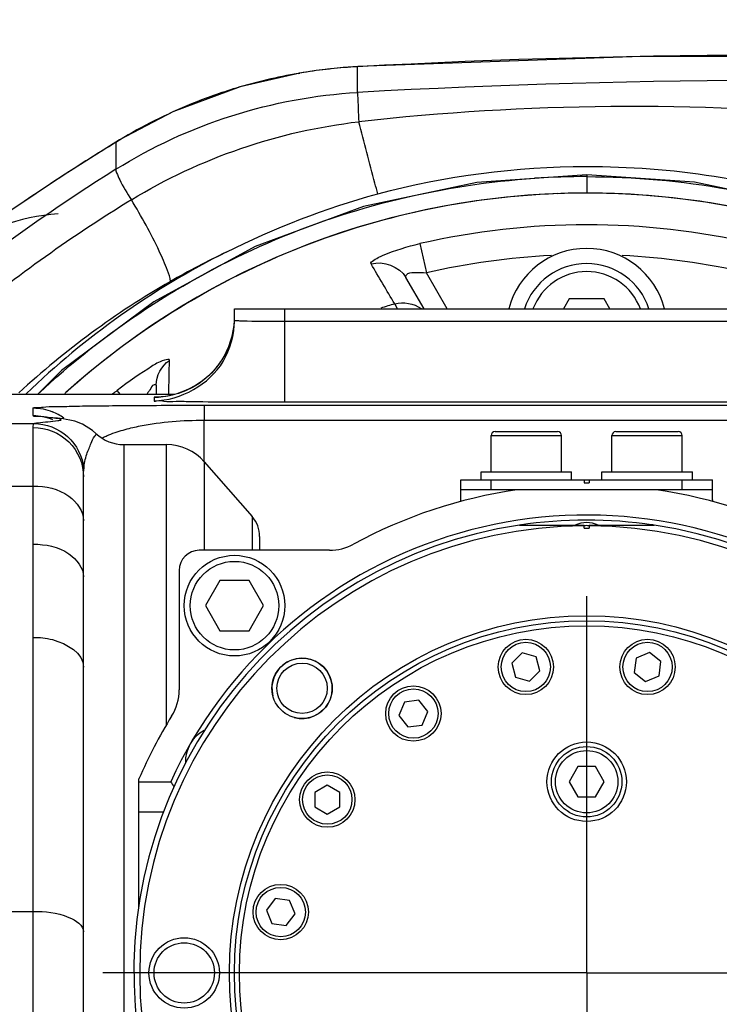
# Model space of a CAD drawing. Header units: millimetres. Extents: x 0 to 11890, y 0 to 8410.
# Tile 21 of 116: x 3767 to 3836, y 5943 to 6041. Entities that reach past the tile are written whole.
import ezdxf

# ---------------------------------------------------------------- set-up
doc = ezdxf.new("R2010")
doc.units = ezdxf.units.MM
doc.header["$LTSCALE"] = 653.95
doc.linetypes.add('CENTER', pattern=[0.6, 0.375, -0.075, 0.075, -0.075])
doc.layers.get('0').update_dxf_attribs({"linetype": 'CONTINUOUS'})
for name, color, linetype in [('204101000062_DXF_AXIS', 7, 'CONTINUOUS'), ('304102000094DXF_CONTINUOUS_LINE', 7, 'CONTINUOUS'), ('304102000106DXF_CONTINUOUS_LINE', 7, 'CONTINUOUS'), ('304102000126DXF_CONTINUOUS_LINE', 7, 'CONTINUOUS'), ('304102000234DXF_CONTINUOUS_LINE', 7, 'CONTINUOUS'), ('304104000576DXF_CONTINUOUS_LINE', 7, 'CONTINUOUS'), ('304104000648DXF_CONTINUOUS_LINE', 7, 'CONTINUOUS'), ('304105000031DXF_CONTINUOUS_LINE', 7, 'CONTINUOUS'), ('304105000344DXF_CONTINUOUS_LINE', 7, 'CONTINUOUS'), ('304302000096DXF_CONTINUOUS_LINE', 7, 'CONTINUOUS'), ('501023000020DXF_CONTINUOUS_LINE', 7, 'CONTINUOUS'), ('501023000033DXF_CONTINUOUS_LINE', 7, 'CONTINUOUS'), ('501023000039DXF_CONTINUOUS_LINE', 7, 'CONTINUOUS'), ('501023000061DXF_CONTINUOUS_LINE', 7, 'CONTINUOUS'), ('501023000094DXF_CONTINUOUS_LINE', 7, 'CONTINUOUS'), ('501023000133DXF_CONTINUOUS_LINE', 7, 'CONTINUOUS'), ('504001000007DXF_CONTINUOUS_LINE', 7, 'CONTINUOUS'), ('504001000008DXF_CONTINUOUS_LINE', 7, 'CONTINUOUS'), ('JISHUZIL_DXF_DIMENSION', 7, 'CONTINUOUS')]:
    doc.layers.add(name, color=color, linetype=linetype)
doc.styles.get("Standard").update_dxf_attribs({"font": 'txt', "width": 0.7})
doc.dimstyles.new('DIMSTYLE_1', dxfattribs={"dimtxt": 80, "dimasz": 70, "dimexe": 1.5, "dimexo": 0, "dimgap": 2, "dimtad": 1, "dimdsep": 46, "dimtxsty": 'Standard', "dimblk": '_FILLED', "dimblk1": '_FILLED', "dimblk2": '_FILLED', "dimcen": 0.09, "dimclrt": 5, "dimazin": 2, "dimtp": 0.5, "dimtm": 0.5, "dimtfac": 1, "dimtofl": 0, "dimtmove": 0, "dimatfit": 3, "dimldrblk": '_FILLED', "dimfxl": 0, "dimtolj": 1, "dimarcsym": 0})
doc.dimstyles.new('DIMSTYLE_2', dxfattribs={"dimtxt": 80, "dimasz": 70, "dimexe": 1.5, "dimexo": 0, "dimgap": 2, "dimtad": 1, "dimdec": 1, "dimdsep": 46, "dimtxsty": 'Standard', "dimblk": '_FILLED', "dimblk1": '_FILLED', "dimblk2": '_FILLED', "dimcen": 0.09, "dimclrt": 5, "dimazin": 2, "dimtp": 0.5, "dimtm": 0.5, "dimtfac": 1, "dimtdec": 1, "dimtofl": 0, "dimtmove": 0, "dimatfit": 3, "dimldrblk": '_FILLED', "dimfxl": 0, "dimtolj": 1, "dimarcsym": 0})

# ---------------------------------------------------------------- blocks, each defined once
blk = doc.blocks.new('_FILLED')
at = {"color": 0, "linetype": 'ByBlock'}
blk.add_solid([(0, 0), (-1, 0.1429), (-1, -0.1429)], dxfattribs=at)
blk = doc.blocks.new('*D2')
at = {"layer": 'JISHUZIL_DXF_DIMENSION', "color": 2, "linetype": 'Continuous', "transparency": 16777216}
for p, q in [((3566.361, 4719.46), (3566.361, 4200.311)), ((3694.628, 4215.311), (3231.841, 4215.311)), ((3566.361, 4215.311), (3694.628, 4215.311)), ((3822.896, 4215.311), (3694.628, 4215.311))]:
    blk.add_line(p, q, dxfattribs=at)
at = {"layer": 'JISHUZIL_DXF_DIMENSION', "color": 2, "linetype": 'Continuous', "transparency": 16777216, "xscale": 70, "yscale": 70, "zscale": 70, "rotation": 180}
blk.add_blockref('_FILLED', (3566.361, 4215.311), dxfattribs=at)
at = {"layer": 'JISHUZIL_DXF_DIMENSION', "color": 2, "linetype": 'Continuous', "transparency": 16777216, "xscale": 70, "yscale": 70, "zscale": 70}
blk.add_blockref('_FILLED', (3822.896, 4215.311), dxfattribs=at)
blk = doc.blocks.new('*D3')
at = {"layer": 'JISHUZIL_DXF_DIMENSION', "color": 2, "linetype": 'Continuous', "transparency": 16777216}
for p, q in [((3822.896, 6042.962), (3822.896, 6200.628)), ((4039.696, 5890.035), (4039.696, 6200.628)), ((3822.896, 6185.628), (3931.296, 6185.628)), ((4039.696, 6185.628), (3931.296, 6185.628)), ((3931.296, 6185.628), (4353.674, 6185.628))]:
    blk.add_line(p, q, dxfattribs=at)
at = {"layer": 'JISHUZIL_DXF_DIMENSION', "color": 2, "linetype": 'Continuous', "transparency": 16777216, "xscale": 70, "yscale": 70, "zscale": 70, "rotation": 180}
blk.add_blockref('_FILLED', (3822.896, 6185.628), dxfattribs=at)
at = {"layer": 'JISHUZIL_DXF_DIMENSION', "color": 2, "linetype": 'Continuous', "transparency": 16777216, "xscale": 70, "yscale": 70, "zscale": 70}
blk.add_blockref('_FILLED', (4039.696, 6185.628), dxfattribs=at)
blk = doc.blocks.new('*D10')
at = {"layer": 'JISHUZIL_DXF_DIMENSION', "color": 2, "linetype": 'Continuous', "transparency": 16777216}
for p, q in [((3556.466, 5331.069), (3556.466, 6200.628)), ((3822.896, 6049.886), (3822.896, 6200.628)), ((3689.681, 6185.628), (3219.916, 6185.628)), ((3556.466, 6185.628), (3689.681, 6185.628)), ((3822.896, 6185.628), (3689.681, 6185.628))]:
    blk.add_line(p, q, dxfattribs=at)
at = {"layer": 'JISHUZIL_DXF_DIMENSION', "color": 2, "linetype": 'Continuous', "transparency": 16777216, "xscale": 70, "yscale": 70, "zscale": 70, "rotation": 180}
blk.add_blockref('_FILLED', (3556.466, 6185.628), dxfattribs=at)
at = {"layer": 'JISHUZIL_DXF_DIMENSION', "color": 2, "linetype": 'Continuous', "transparency": 16777216, "xscale": 70, "yscale": 70, "zscale": 70}
blk.add_blockref('_FILLED', (3822.896, 6185.628), dxfattribs=at)

msp = doc.modelspace()

# ---------------------------------------------------------------- linework, layer by layer
at = {"layer": '204101000062_DXF_AXIS', "color": 7, "linetype": 'CENTER'}
for q in [(3822.896, 5983.713), (3774.82, 5946.266), (3822.896, 5899.866), (3870.079, 5946.266)]:
    msp.add_line((3822.896, 5946.266), q, dxfattribs=at)
at = {"layer": '304102000094DXF_CONTINUOUS_LINE', "color": 9, "linetype": 'Continuous'}
for p, q in [((3806.31, 6018.742), (3806.972, 6015.846)), ((3809.039, 6012.266), (3806.972, 6015.846)), ((3792.896, 6011.024), (3792.896, 6012.266)), ((3804.078, 6012.266), (3803.817, 6012.747)), ((3792.896, 6003.024), (3792.896, 6011.024)), ((3792.896, 6011.024), (3852.896, 6011.024)), ((3776.561, 6003.755), (3776.24, 6004.154)), ((3779.896, 6003.477), (3779.896, 6003.134)), ((3767.896, 6001.661), (3767.896, 6002.412)), ((3784.896, 6002.682), (3784.896, 6001.199)), ((3784.896, 6002.682), (3840.896, 6002.682)), ((3792.896, 6003.024), (3840.896, 6003.024)), ((3749.896, 6000.861), (3767.952, 6000.86)), ((3767.896, 5892.063), (3767.896, 6000.468)), ((3784.896, 5997.058), (3784.896, 6001.199)), ((3784.896, 6001.199), (3839.396, 6001.199)), ((3776.896, 5998.766), (3776.896, 5893.766)), ((3781.127, 5970.863), (3781.127, 5998.766)), ((3784.89, 5997.058), (3784.89, 5988.266)), ((3749.896, 5994.65), (3767.896, 5994.65)), ((3789.653, 5991.614), (3789.653, 5988.266)), ((3749.896, 5952.379), (3767.896, 5952.379))]:
    msp.add_line(p, q, dxfattribs=at)
at = {"layer": '304102000094DXF_CONTINUOUS_LINE', "color": 7, "linetype": 'Continuous'}
for p, q in [((3806.73, 6012.266), (3804.93, 6015.384)), ((3787.896, 6011.134), (3787.896, 6012.266)), ((3787.896, 6012.266), (3857.896, 6012.266)), ((3787.843, 6010.557), (3787.68, 6009.633)), ((3787.864, 6010.936), (3787.843, 6010.557)), ((3780.104, 6004.676), (3780.104, 6003.755)), ((3781.955, 6003.755), (3749.896, 6003.755)), ((3776.896, 5998.766), (3781.127, 5998.766)), ((3784.89, 5997.058), (3789.653, 5991.614)), ((3772.896, 5983.769), (3772.896, 5995.567)), ((3790.396, 5989.639), (3790.396, 5988.266)), ((3772.896, 5976.664), (3772.896, 5978.54)), ((3772.896, 5913.99), (3772.896, 5976.664))]:
    msp.add_line(p, q, dxfattribs=at)
for points in [[(3787.68, 6009.633), (3787.419, 6008.758), (3787.071, 6007.939)], [(3787.071, 6007.939), (3786.645, 6007.182), (3786.153, 6006.493), (3785.605, 6005.874), (3785.01, 6005.326), (3784.378, 6004.851), (3783.717, 6004.449), (3783.033, 6004.119), (3782.345, 6003.862), (3781.684, 6003.681), (3781.08, 6003.567)], [(3781.08, 6003.567), (3780.599, 6003.511), (3780.366, 6003.495), (3780.33, 6003.493)], [(3769.375, 6001.479), (3769.204, 6001.496), (3769.063, 6001.512), (3768.961, 6001.524), (3768.937, 6001.527)], [(3774.126, 5999.88), (3773.779, 6000.183), (3772.797, 6000.797), (3772.041, 6001.089), (3771.541, 6001.215), (3771.181, 6001.28), (3770.873, 6001.324), (3770.582, 6001.359), (3770.3, 6001.389), (3769.375, 6001.479)]]:
    msp.add_lwpolyline(points, dxfattribs=at)
for centre, radius, start, end in [((3822.896, 5946.266), 77.5, 49.16188, 131.90942), ((3776.896, 6002.766), 4, 226.17997, 270), ((3781.127, 5993.766), 5, 41.18593, 90), ((3787.396, 5989.639), 3, 0, 41.18593)]:
    msp.add_arc(centre, radius, start, end, dxfattribs=at)
at = {"layer": '304102000094DXF_CONTINUOUS_LINE', "color": 9, "linetype": 'Continuous'}
for centre, radius, start, end in [((3822.896, 5946.266), 74.349, 77.10992, 102.89008), ((3822.896, 5946.266), 71.379, 92.81931, 102.89012), ((3822.896, 5946.266), 71.379, 77.10988, 87.1807), ((3822.896, 5946.266), 69.165, 106.01233, 107.20644), ((3779.928, 6011.456), 7.962, 323.98744, 326.84815), ((3822.896, 5946.266), 74.349, 128.86753, 129.31783), ((3767.889, 5997.402), 5.013, 52.79639, 67.47689)]:
    msp.add_arc(centre, radius, start, end, dxfattribs=at)
for points, knots in [([(3801.467, 6016.726), (3801.39, 6016.857), (3802.039, 6017.322), (3803.386, 6017.92), (3805.106, 6018.466), (3806.31, 6018.742)], [0, 0, 0, 0, 0.085331, 0.305427, 1, 1, 1, 1]), ([(3804.93, 6015.384), (3804.888, 6015.456), (3805.041, 6015.875), (3805.939, 6015.855), (3806.569, 6015.899), (3806.972, 6015.846)], [0, 0, 0, 0, 0.109084, 0.464737, 1, 1, 1, 1]), ([(3787.896, 6011.133), (3787.896, 6011.091), (3788.161, 6011.14), (3788.268, 6011.092), (3788.391, 6011.087)], [0, 0, 0, 0, 0.256313, 1, 1, 1, 1]), ([(3788.391, 6011.087), (3788.65, 6011.075), (3790.151, 6011.032), (3791.653, 6011.024), (3792.896, 6011.024)], [0, 0, 0, 0, 0.172495, 1, 1, 1, 1]), ([(3781.431, 6007.131), (3781.435, 6007.293), (3780.385, 6007.03), (3779.137, 6006.175), (3777.319, 6005.024), (3776.24, 6004.154)], [0, 0, 0, 0, 0.080229, 0.316213, 1, 1, 1, 1]), ([(3780.104, 6004.676), (3780.104, 6004.74), (3779.637, 6004.713), (3779.614, 6004.394), (3779.486, 6004.218)], [0, 0, 0, 0, 0.229206, 1, 1, 1, 1]), ([(3779.486, 6004.218), (3779.432, 6004.144), (3779.325, 6003.992), (3779.223, 6003.836), (3779.172, 6003.757)], [0, 0, 0, 0, 0.492625, 1, 1, 1, 1]), ([(3780.338, 6003.496), (3780.227, 6003.494), (3780.134, 6003.445), (3779.896, 6003.515), (3779.896, 6003.477)], [0, 0, 0, 0, 0.74812, 1, 1, 1, 1]), ([(3767.896, 6002.412), (3767.895, 6002.494), (3768.41, 6002.406), (3768.965, 6002.563), (3770.328, 6002.535), (3772.083, 6002.605), (3774.496, 6002.627), (3778.817, 6002.674), (3782.36, 6002.682), (3784.896, 6002.682)], [0, 0, 0, 0, 0.014442, 0.057523, 0.130645, 0.235891, 0.375905, 0.552771, 1, 1, 1, 1]), ([(3779.896, 6003.134), (3779.894, 6003.05), (3780.429, 6003.204), (3780.965, 6003.027), (3782.258, 6003.097), (3784.544, 6003.025), (3788.186, 6003.039), (3791.238, 6003.024), (3792.896, 6003.024)], [0, 0, 0, 0, 0.019286, 0.076241, 0.168674, 0.29304, 0.617408, 1, 1, 1, 1]), ([(3770.518, 6001.32), (3770.012, 6001.424), (3769.151, 6001.409), (3768.473, 6001.62), (3767.896, 6001.549), (3767.896, 6001.661)], [0, 0, 0, 0, 0.585436, 0.873319, 1, 1, 1, 1]), ([(3767.896, 6000.468), (3767.896, 6000.561), (3767.901, 6000.677), (3767.915, 6000.843), (3767.953, 6000.86)], [0, 0, 0, 0, 0.694492, 1, 1, 1, 1]), ([(3767.896, 6000.468), (3769.168, 6000.468), (3771.805, 5999.446), (3772.896, 5996.821), (3772.896, 5995.567)], [0, 0, 0, 0, 0.503529, 1, 1, 1, 1]), ([(3767.952, 6000.86), (3768.082, 6000.906), (3768.885, 6001.005), (3769.681, 6001.067), (3770.339, 6001.165)], [0, 0, 0, 0, 0.170663, 1, 1, 1, 1]), ([(3767.953, 6000.861), (3769.149, 6000.86), (3771.628, 5999.928), (3772.8, 5997.554), (3772.921, 5996.363)], [0, 0, 0, 0, 0.499811, 1, 1, 1, 1]), ([(3770.339, 6001.165), (3770.448, 6001.182), (3770.805, 6001.191), (3770.571, 6001.309), (3770.518, 6001.32)], [0, 0, 0, 0, 0.671903, 1, 1, 1, 1]), ([(3777.042, 6000.278), (3777.535, 6000.413), (3780.111, 6001), (3782.767, 6001.199), (3784.896, 6001.199)], [0, 0, 0, 0, 0.193532, 1, 1, 1, 1]), ([(3772.921, 5996.363), (3772.966, 5996.857), (3773.124, 5997.726), (3773.645, 5998.828), (3773.812, 5999.434), (3774.195, 5999.812), (3774.126, 5999.88)], [0, 0, 0, 0, 0.397618, 0.713421, 0.923012, 1, 1, 1, 1]), ([(3774.708, 5999.417), (3774.819, 5999.474), (3775.055, 5999.586), (3775.294, 5999.689), (3775.42, 5999.739)], [0, 0, 0, 0, 0.480808, 1, 1, 1, 1]), ([(3772.896, 5995.567), (3772.896, 5995.711), (3772.898, 5995.977), (3772.91, 5996.242), (3772.921, 5996.363)], [0, 0, 0, 0, 0.542695, 1, 1, 1, 1]), ([(3767.896, 5994.65), (3769.121, 5994.65), (3771.377, 5994.213), (3772.896, 5992.151), (3772.896, 5991.204)], [0, 0, 0, 0, 0.563909, 1, 1, 1, 1]), ([(3767.896, 5988.87), (3769.116, 5988.87), (3771.31, 5988.497), (3772.896, 5986.526), (3772.896, 5985.616)], [0, 0, 0, 0, 0.573113, 1, 1, 1, 1]), ([(3767.896, 5979.61), (3768.538, 5979.61), (3770.444, 5979.462), (3772.896, 5978.036), (3772.896, 5976.664)], [0, 0, 0, 0, 0.318888, 1, 1, 1, 1]), ([(3767.896, 5952.379), (3769.091, 5952.379), (3770.824, 5952.27), (3772.896, 5951.026), (3772.896, 5950.341)], [0, 0, 0, 0, 0.63572, 1, 1, 1, 1])]:
    msp.add_open_spline(points, degree=3, knots=knots, dxfattribs=at)
for points in [[(3801.467, 6016.726), (3802.65, 6017.091), (3804.311, 6016.456), (3804.93, 6015.384)], [(3803.817, 6012.747), (3803.033, 6014.073), (3802.25, 6015.399), (3801.467, 6016.726)], [(3803.817, 6012.747), (3804.669, 6012.996), (3805.727, 6012.814), (3806.438, 6012.284)], [(3786.593, 6007.102), (3787.366, 6008.286), (3787.828, 6009.728), (3787.889, 6011.14)], [(3779.896, 6003.134), (3782.526, 6003.134), (3785.409, 6004.768), (3786.759, 6007.024)], [(3779.896, 6003.477), (3782.317, 6003.477), (3784.944, 6004.817), (3786.368, 6006.775)], [(3780.104, 6004.676), (3780.104, 6005.606), (3780.656, 6006.617), (3781.431, 6007.131)], [(3781.364, 6003.757), (3781.387, 6004.881), (3781.41, 6006.006), (3781.431, 6007.131)], [(3767.896, 6002.412), (3768.546, 6002.412), (3769.208, 6002.28), (3769.809, 6002.032)], [(3767.896, 6001.661), (3768.546, 6001.661), (3769.208, 6001.529), (3769.809, 6001.28)], [(3775.42, 5999.739), (3775.948, 5999.954), (3776.493, 6000.129), (3777.042, 6000.278)], [(3772.896, 5978.54), (3772.896, 5980.283), (3772.897, 5982.026), (3772.896, 5983.769)]]:
    msp.add_open_spline(points, degree=3, dxfattribs=at)
at = {"layer": '304102000094DXF_CONTINUOUS_LINE', "color": 7, "linetype": 'Continuous'}
msp.add_open_spline([(3786.759, 6007.024), (3787.49, 6008.243), (3787.896, 6009.712), (3787.896, 6011.134)], degree=3, dxfattribs=at)
at = {"layer": '304102000106DXF_CONTINUOUS_LINE', "color": 7, "linetype": 'Continuous'}
for p, q in [((3810.396, 5993.266), (3810.396, 5994.266)), ((3835.396, 5993.266), (3835.396, 5994.266))]:
    msp.add_line(p, q, dxfattribs=at)
for centre, start, end in [((3805.396, 5993.266), 358.29826, 360), ((3840.396, 5993.266), 180, 181.70174)]:
    msp.add_arc(centre, 5, start, end, dxfattribs=at)
at = {"layer": '304102000126DXF_CONTINUOUS_LINE', "color": 9, "linetype": 'Continuous'}
for p, q in [((3794.231, 6035.66), (3794.383, 6035.697)), ((3800.117, 6036.325), (3800.168, 6036.339)), ((3800.119, 6033.769), (3800.117, 6036.325)), ((3776.117, 6028.817), (3776.115, 6026.136)), ((3776.117, 6028.817), (3776.48, 6029.049))]:
    msp.add_line(p, q, dxfattribs=at)
at = {"layer": '304102000126DXF_CONTINUOUS_LINE', "color": 7, "linetype": 'Continuous'}
for points in [[(3885.624, 6036.339), (3857.514, 6037.356), (3828.359, 6037.357), (3800.168, 6036.339)], [(3794.383, 6035.697), (3788.474, 6034.335), (3781.774, 6031.843), (3776.481, 6029.05)], [(3800.168, 6036.339), (3798.693, 6036.238), (3796.016, 6035.946), (3794.383, 6035.697)], [(3776.48, 6029.049), (3770.691, 6025.407), (3765.765, 6022.087), (3762.351, 6019.659), (3760.367, 6018.195)]]:
    msp.add_lwpolyline(points, dxfattribs=at)
at = {"layer": '304102000126DXF_CONTINUOUS_LINE', "color": 9, "linetype": 'Continuous'}
for centre, radius, start, end in [((3842.896, 5243.468), 794.01, 86.911564, 93.088436), ((3802.921, 5985.145), 51.257, 99.76135, 106.86214), ((3802.904, 5985.237), 51.163, 99.5864, 99.76031), ((3802.924, 5985.114), 51.287, 96.61283, 99.58571), ((3802.922, 5985.139), 51.263, 96.12428, 96.61303), ((3802.943, 5984.927), 51.476, 93.14763, 96.12299), ((3842.896, 5267.007), 767.954, 86.806839, 93.193165), ((3802.841, 5985.427), 50.964, 106.86751, 112.15616), ((3802.749, 5985.661), 50.712, 112.15996, 121.20745), ((3827.509, 5787.654), 244.725, 84.64198, 96.39601), ((3882.345, 5854.293), 204.311, 121.32748, 121.47871), ((3802.388, 5986.273), 50.001, 121.21782, 121.69552), ((3882.3, 5854.361), 204.229, 121.47814, 122.81892), ((3882.382, 5856.92), 199.817, 122.12864, 132.60096), ((3881.852, 5855.058), 203.402, 122.81922, 123.34503), ((3881.341, 5855.832), 202.474, 123.34448, 124.53761), ((3855.743, 5895.848), 149.3, 121.53588, 129.40696), ((3823.194, 5942.384), 83.706, 115.5803, 119.85429), ((3823.012, 5942.802), 83.253, 119.88923, 132.77416)]:
    msp.add_arc(centre, radius, start, end, dxfattribs=at)
at = {"layer": '304102000126DXF_CONTINUOUS_LINE', "color": 7, "linetype": 'Continuous'}
for centre, radius, start, end in [((3771.785, 6001.757), 20, 94.03925, 126.97499), ((3822.896, 5946.266), 80.088, 116.58708, 134.07291)]:
    msp.add_arc(centre, radius, start, end, dxfattribs=at)
at = {"layer": '304102000126DXF_CONTINUOUS_LINE', "color": 9, "linetype": 'Continuous'}
for points in [[(3776.115, 6026.136), (3783.225, 6030.602), (3791.736, 6033.301), (3800.119, 6033.769)], [(3777.654, 6023.099), (3784.442, 6027.262), (3792.336, 6029.944), (3800.246, 6030.856)]]:
    msp.add_open_spline(points, degree=3, dxfattribs=at)
for points, knots in [([(3800.117, 6033.769), (3800.107, 6033.677), (3800.177, 6032.702), (3800.197, 6031.734), (3800.246, 6030.856)], [0, 0, 0, 0, 0.095441, 1, 1, 1, 1]), ([(3802.125, 6023.684), (3802.038, 6024.038), (3801.424, 6026.432), (3800.79, 6028.821), (3800.246, 6030.856)], [0, 0, 0, 0, 0.147497, 1, 1, 1, 1]), ([(3776.117, 6026.138), (3776.06, 6026.037), (3776.257, 6025.634), (3776.657, 6024.652), (3777.236, 6023.744), (3777.654, 6023.099)], [0, 0, 0, 0, 0.10142, 0.327178, 1, 1, 1, 1]), ([(3781.525, 6014.981), (3781.533, 6015.36), (3781.123, 6016.394), (3779.953, 6019.128), (3778.644, 6021.439), (3777.654, 6023.099)], [0, 0, 0, 0, 0.125727, 0.357258, 1, 1, 1, 1])]:
    msp.add_open_spline(points, degree=3, knots=knots, dxfattribs=at)
at = {"layer": '304102000126DXF_CONTINUOUS_LINE', "color": 7, "linetype": 'Continuous'}
for points in [[(3802.125, 6023.684), (3808.858, 6025.497), (3815.893, 6026.4), (3822.866, 6026.414)], [(3822.866, 6026.414), (3831.319, 6026.432), (3839.904, 6025.136), (3847.909, 6022.42)], [(3787.052, 6017.885), (3791.866, 6020.294), (3796.927, 6022.284), (3802.125, 6023.684)]]:
    msp.add_open_spline(points, degree=3, dxfattribs=at)
at = {"layer": '304102000234DXF_CONTINUOUS_LINE', "color": 9, "linetype": 'Continuous'}
msp.add_line((3822.896, 6025.577), (3822.896, 6023.766), dxfattribs=at)
at = {"layer": '304102000234DXF_CONTINUOUS_LINE', "color": 7, "linetype": 'Continuous'}
for points in [[(3822.896, 6025.577), (3811.983, 6024.828), (3800.717, 6022.432), (3789.941, 6018.449), (3779.867, 6012.973), (3770.694, 6006.123), (3768.324, 6003.755)], [(3875.127, 6006.066), (3874.822, 6006.368), (3865.611, 6013.179), (3855.529, 6018.598), (3844.787, 6022.515), (3833.609, 6024.855), (3822.896, 6025.577)]]:
    msp.add_lwpolyline(points, dxfattribs=at)
at = {"layer": '304102000234DXF_CONTINUOUS_LINE', "color": 9, "linetype": 'Continuous'}
msp.add_arc((3822.898, 5945.728), 79.675, 90.00188, 93.71398, dxfattribs=at)
at = {"layer": '304102000234DXF_CONTINUOUS_LINE', "color": 7, "linetype": 'Continuous'}
for centre, radius, start, end in [((3822.897, 5946.379), 77.386, 90.00064, 92.18467), ((3822.892, 5946.26), 77.506, 85.31878, 89.99719)]:
    msp.add_arc(centre, radius, start, end, dxfattribs=at)
at = {"layer": '304102000234DXF_CONTINUOUS_LINE', "color": 9, "linetype": 'Continuous'}
for points, knots in [([(3768.353, 6003.775), (3774.989, 6010.014), (3790.533, 6020.282), (3808.646, 6024.645), (3817.737, 6025.235)], [0, 0, 0, 0, 0.499959, 1, 1, 1, 1]), ([(3822.896, 6025.402), (3832.291, 6025.402), (3851.232, 6022.02), (3867.782, 6012.209), (3874.895, 6006.074)], [0, 0, 0, 0, 0.50005, 1, 1, 1, 1])]:
    msp.add_open_spline(points, degree=3, knots=knots, dxfattribs=at)
at = {"layer": '304102000234DXF_CONTINUOUS_LINE', "color": 7, "linetype": 'Continuous'}
for points in [[(3819.947, 6023.709), (3811.018, 6023.369), (3793.143, 6019.548), (3777.663, 6009.827), (3771.024, 6003.847)], [(3873.118, 6005.291), (3867.011, 6010.487), (3853.088, 6019.025), (3837.21, 6022.853), (3829.217, 6023.507)]]:
    msp.add_open_spline(points, degree=3, knots=[0, 0, 0, 0, 0.5, 1, 1, 1, 1], dxfattribs=at)
at = {"layer": '304104000576DXF_CONTINUOUS_LINE', "color": 7, "linetype": 'Continuous'}
for p, q in [((3797.337, 5988.266), (3784.396, 5988.266)), ((3782.396, 5986.266), (3782.396, 5974.408)), ((3778.396, 5952.693), (3778.396, 5965.553)), ((3778.396, 5965.266), (3781.553, 5965.266)), ((3778.396, 5962.266), (3780.836, 5962.266))]:
    msp.add_line(p, q, dxfattribs=at)
for centre, radius, start, end in [((3822.896, 5946.266), 48.5, 98.23428, 118.53749), ((3822.896, 5946.266), 48.5, 61.46251, 81.76572), ((3822.896, 5946.266), 45.5, 60, 155.31785), ((3822.896, 5946.266), 45, 98.36404, 98.54832), ((3822.896, 5946.266), 45, 81.45176, 81.99731), ((3797.337, 5993.266), 5, 270, 298.53749), ((3784.396, 5986.266), 2, 90, 180), ((3777.396, 5974.408), 5, 328.26253, 360), ((3822.896, 5946.266), 48.5, 148.26253, 156.56701), ((3786.523, 5967.266), 3.5, 117.78874, 182.21126), ((3922.351, 6055.513), 167.238, 212.65847, 212.8621)]:
    msp.add_arc(centre, radius, start, end, dxfattribs=at)
at = {"layer": '304104000648DXF_CONTINUOUS_LINE', "color": 7, "linetype": 'Continuous'}
for p, q in [((3816.206, 5990.766), (3822.646, 5990.766)), ((3822.646, 5990.466), (3822.646, 5990.766)), ((3823.146, 5990.766), (3823.146, 5990.466)), ((3823.146, 5990.766), (3829.585, 5990.766)), ((3822.646, 5990.466), (3823.146, 5990.466))]:
    msp.add_line(p, q, dxfattribs=at)
for centre, radius in [((3822.896, 5946.266), 35.5), ((3822.896, 5946.266), 35), ((3794.611, 5974.55), 3), ((3794.611, 5974.55), 2.5), ((3782.896, 5946.266), 3.5), ((3782.896, 5946.266), 3)]:
    msp.add_circle(centre, radius, dxfattribs=at)
at = {"layer": '304104000648DXF_CONTINUOUS_LINE', "color": 9, "linetype": 'Continuous'}
msp.add_circle((3822.896, 5946.266), 34.5, dxfattribs=at)
at = {"layer": '304104000648DXF_CONTINUOUS_LINE', "color": 7, "linetype": 'Continuous'}
for radius, start, end in [(45, 98.54908, 81.45092), (44.423, 90.32245, 89.67755)]:
    msp.add_arc((3822.896, 5946.266), radius, start, end, dxfattribs=at)
at = {"layer": '304104000648DXF_CONTINUOUS_LINE', "color": 2, "linetype": 'Continuous'}
msp.add_arc((3794.611, 5974.55), 3, 255, 195, dxfattribs=at)
at = {"layer": '304105000031DXF_CONTINUOUS_LINE', "color": 7, "linetype": 'Continuous'}
msp.add_circle((3822.896, 5965.266), 3.95, dxfattribs=at)
at = {"layer": '304105000344DXF_CONTINUOUS_LINE', "color": 7, "linetype": 'Continuous'}
for p, q in [((3810.396, 5994.266), (3810.396, 5995.266)), ((3810.396, 5995.266), (3835.396, 5995.266)), ((3822.646, 5995.266), (3822.646, 5994.966)), ((3822.646, 5994.966), (3823.146, 5994.966)), ((3823.146, 5995.266), (3823.146, 5994.966)), ((3835.396, 5994.266), (3835.396, 5995.266)), ((3835.396, 5994.266), (3810.396, 5994.266))]:
    msp.add_line(p, q, dxfattribs=at)
at = {"layer": '304105000344DXF_CONTINUOUS_LINE', "color": 9, "linetype": 'Continuous'}
for p, q in [((3813.396, 5994.266), (3813.396, 5995.266)), ((3832.396, 5994.266), (3832.396, 5995.266))]:
    msp.add_line(p, q, dxfattribs=at)
at = {"layer": '304302000096DXF_CONTINUOUS_LINE', "color": 7, "linetype": 'Continuous'}
msp.add_arc((3822.896, 5946.266), 45, 81.54169, 98.5492, dxfattribs=at)
at = {"layer": '501023000020DXF_CONTINUOUS_LINE', "color": 7, "linetype": 'Continuous'}
for p, q in [((3813.396, 5996.066), (3813.396, 5999.666)), ((3813.796, 6000.066), (3819.996, 6000.066)), ((3820.396, 5996.066), (3820.396, 5999.666)), ((3825.396, 5996.066), (3825.396, 5999.666)), ((3825.796, 6000.066), (3831.996, 6000.066)), ((3832.396, 5996.066), (3832.396, 5999.666))]:
    msp.add_line(p, q, dxfattribs=at)
at = {"layer": '501023000020DXF_CONTINUOUS_LINE', "color": 9, "linetype": 'Continuous'}
for p, q in [((3813.396, 5999.666), (3820.396, 5999.666)), ((3825.396, 5999.666), (3832.396, 5999.666))]:
    msp.add_line(p, q, dxfattribs=at)
at = {"layer": '501023000020DXF_CONTINUOUS_LINE', "color": 7, "linetype": 'Continuous'}
for centre, start, end in [((3813.796, 5999.666), 90, 180), ((3819.996, 5999.666), 0, 90), ((3825.796, 5999.666), 90, 180), ((3831.996, 5999.666), 0, 90)]:
    msp.add_arc(centre, 0.4, start, end, dxfattribs=at)
at = {"layer": '501023000033DXF_CONTINUOUS_LINE', "color": 7, "linetype": 'Continuous'}
for p, q in [((3821.164, 6013.266), (3820.586, 6012.266)), ((3824.628, 6013.266), (3821.164, 6013.266)), ((3825.205, 6012.266), (3824.628, 6013.266))]:
    msp.add_line(p, q, dxfattribs=at)
msp.add_arc((3822.896, 6010.266), 6.5, 17.95215, 162.11447, dxfattribs=at)
at = {"layer": '501023000033DXF_CONTINUOUS_LINE', "color": 9, "linetype": 'Continuous'}
msp.add_arc((3822.896, 6010.266), 5.7, 20.54297, 159.45957, dxfattribs=at)
at = {"layer": '501023000039DXF_CONTINUOUS_LINE', "color": 7, "linetype": 'Continuous'}
for p, q in [((3786.452, 5985.266), (3785.009, 5982.766)), ((3789.339, 5985.266), (3786.452, 5985.266)), ((3790.782, 5982.766), (3789.339, 5985.266)), ((3785.009, 5982.766), (3786.452, 5980.266)), ((3789.339, 5980.266), (3790.782, 5982.766)), ((3786.452, 5980.266), (3789.339, 5980.266))]:
    msp.add_line(p, q, dxfattribs=at)
msp.add_circle((3787.896, 5982.766), 5, dxfattribs=at)
at = {"layer": '501023000039DXF_CONTINUOUS_LINE', "color": 9, "linetype": 'Continuous'}
msp.add_circle((3787.896, 5982.766), 4.4, dxfattribs=at)
at = {"layer": '501023000061DXF_CONTINUOUS_LINE', "color": 7, "linetype": 'Continuous'}
msp.add_arc((3822.896, 5988.266), 2.75, 65.48621, 114.51714, dxfattribs=at)
at = {"layer": '501023000061DXF_CONTINUOUS_LINE', "color": 9, "linetype": 'Continuous'}
msp.add_arc((3822.896, 5988.266), 2.45, 84.1155, 95.88539, dxfattribs=at)
at = {"layer": '501023000094DXF_CONTINUOUS_LINE', "color": 7, "linetype": 'Continuous'}
for p, q in [((3816.474, 5978.064), (3815.454, 5977.044)), ((3817.869, 5977.691), (3816.474, 5978.064)), ((3829.132, 5978.101), (3827.798, 5977.549)), ((3830.277, 5977.222), (3829.132, 5978.101)), ((3815.454, 5977.044), (3815.827, 5975.649)), ((3818.242, 5976.296), (3817.869, 5977.691)), ((3827.798, 5977.549), (3827.61, 5976.118)), ((3830.089, 5975.791), (3830.277, 5977.222)), ((3817.221, 5975.276), (3818.242, 5976.296)), ((3827.61, 5976.118), (3828.755, 5975.239)), ((3815.827, 5975.649), (3817.221, 5975.276)), ((3828.755, 5975.239), (3830.089, 5975.791)), ((3804.794, 5973.186), (3804.242, 5971.853)), ((3806.225, 5973.375), (3804.794, 5973.186)), ((3807.104, 5972.23), (3806.225, 5973.375)), ((3806.552, 5970.896), (3807.104, 5972.23)), ((3804.242, 5971.853), (3805.121, 5970.708)), ((3805.121, 5970.708), (3806.552, 5970.896)), ((3797.12, 5964.932), (3795.87, 5964.21)), ((3795.87, 5964.21), (3795.87, 5962.767)), ((3798.37, 5964.21), (3797.12, 5964.932)), ((3798.37, 5962.767), (3798.37, 5964.21)), ((3795.87, 5962.767), (3797.12, 5962.045)), ((3797.12, 5962.045), (3798.37, 5962.767)), ((3791.939, 5953.647), (3791.06, 5952.502)), ((3793.37, 5953.459), (3791.939, 5953.647)), ((3793.922, 5952.125), (3793.37, 5953.459)), ((3791.06, 5952.502), (3791.613, 5951.168)), ((3793.044, 5950.98), (3793.922, 5952.125)), ((3791.613, 5951.168), (3793.044, 5950.98))]:
    msp.add_line(p, q, dxfattribs=at)
for centre in [(3816.848, 5976.67), (3828.944, 5976.67), (3805.673, 5972.041), (3797.12, 5963.488), (3792.491, 5952.314)]:
    msp.add_circle(centre, 2.75, dxfattribs=at)
at = {"layer": '501023000094DXF_CONTINUOUS_LINE', "color": 9, "linetype": 'Continuous'}
for centre in [(3816.848, 5976.67), (3828.944, 5976.67), (3805.673, 5972.041), (3797.12, 5963.488), (3792.491, 5952.314)]:
    msp.add_circle(centre, 2.45, dxfattribs=at)
at = {"layer": '501023000133DXF_CONTINUOUS_LINE', "color": 7, "linetype": 'Continuous'}
for p, q in [((3822.03, 5966.766), (3821.164, 5965.266)), ((3823.762, 5966.766), (3822.03, 5966.766)), ((3824.628, 5965.266), (3823.762, 5966.766)), ((3821.164, 5965.266), (3822.03, 5963.766)), ((3823.762, 5963.766), (3824.628, 5965.266)), ((3822.03, 5963.766), (3823.762, 5963.766))]:
    msp.add_line(p, q, dxfattribs=at)
msp.add_circle((3822.896, 5965.266), 3.5, dxfattribs=at)
at = {"layer": '501023000133DXF_CONTINUOUS_LINE', "color": 9, "linetype": 'Continuous'}
msp.add_circle((3822.896, 5965.266), 3.1, dxfattribs=at)
at = {"layer": '504001000007DXF_CONTINUOUS_LINE', "color": 7, "linetype": 'Continuous'}
for p, q in [((3812.396, 5995.266), (3812.396, 5996.066)), ((3812.396, 5996.066), (3821.396, 5996.066)), ((3821.396, 5995.266), (3821.396, 5996.066)), ((3824.396, 5995.266), (3824.396, 5996.066)), ((3824.396, 5996.066), (3833.396, 5996.066)), ((3833.396, 5995.266), (3833.396, 5996.066))]:
    msp.add_line(p, q, dxfattribs=at)
at = {"layer": '504001000008DXF_CONTINUOUS_LINE', "color": 7, "linetype": 'Continuous'}
msp.add_arc((3822.896, 6010.266), 8, 14.50406, 165.49594, dxfattribs=at)

# ---------------------------------------------------------------- dimensions: what is measured, and where the dimension line sits
at = {"layer": 'JISHUZIL_DXF_DIMENSION', "color": 2, "linetype": 'Continuous'}
for base, p1, p2, picture, middle in [((3566.361, 4215.311), (3822.896, 6768.935), (3566.361, 4719.46), '*D2', (3231.841, 4215.311)), ((3556.466, 6185.628), (3822.896, 6049.886), (3556.466, 5331.069), '*D10', (3219.916, 6185.628))]:
    dim = msp.add_linear_dim(base=base, p1=p1, p2=p2, angle=180, dimstyle='DIMSTYLE_2', dxfattribs=at)
    dim.commit()
    dim.dimension.update_dxf_attribs({"geometry": picture, "text_midpoint": middle, "dimtype": 160})
dim = msp.add_linear_dim(base=(4039.696, 6185.628), p1=(3822.896, 6042.962), p2=(4039.696, 5890.035), dimstyle='DIMSTYLE_1', dxfattribs=at)
dim.commit()
dim.dimension.update_dxf_attribs({"geometry": '*D3', "text_midpoint": (4073.674, 6185.628), "dimtype": 160})

doc.saveas('drawing.dxf')
